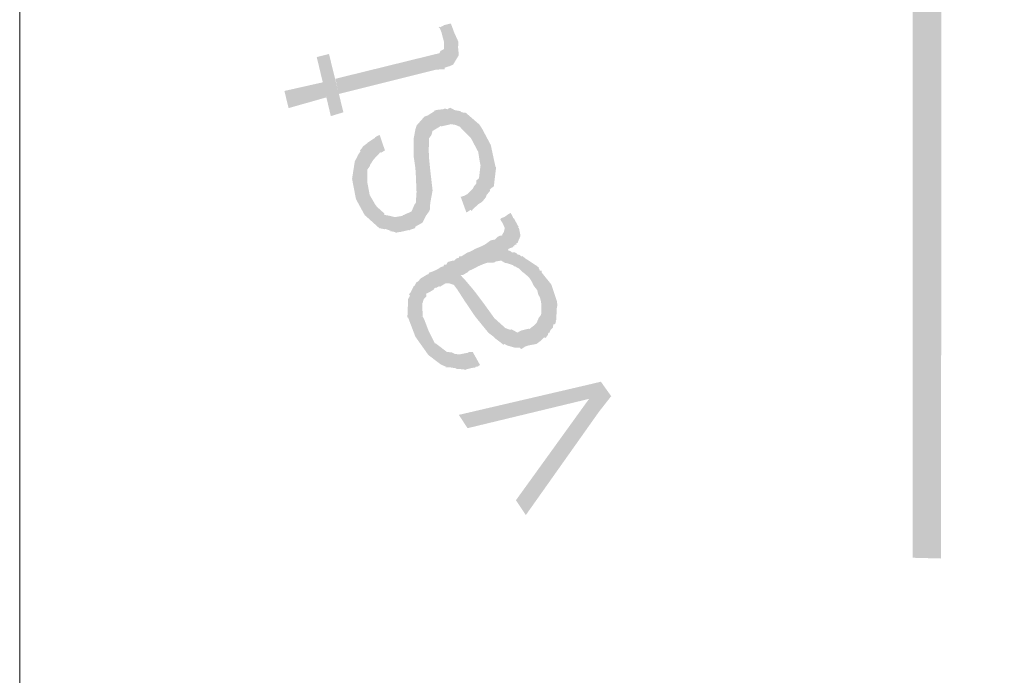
# Model space of a CAD drawing. Header units: metres. Extents: x 150886 to 151012, y 450412 to 450501.
# Tile 9 of 25: x 150967.75 to 150970.33, y 450419.3 to 450421.02. Entities that reach past the tile are written whole.
import ezdxf

# ---------------------------------------------------------------- set-up
doc = ezdxf.new("R2010")
doc.units = ezdxf.units.M
doc.header["$MEASUREMENT"] = 0
doc.layers.add('STEMPEL', color=7, linetype='Continuous', lineweight=0)

# ---------------------------------------------------------------- blocks, each defined once
blk = doc.blocks.new('241')
at = {"layer": 'STEMPEL', "linetype": 'Continuous', "lineweight": 13}
for color, points in [(3, [(-25.936, 2.97), (-25.9853, 2.9713), (-25.986, 4.4153), (-26.1727, 4.4167), (-26.5753, 5.0953), (-25.7813, 5.0953), (-25.686, 4.9333), (-25.048, 5.3027), (-25.14, 5.4647), (-24.7453, 6.1513), (-24.3513, 5.4713), (-24.448, 5.3027), (-23.808, 4.9333), (-23.716, 5.0953), (-22.922, 5.096), (-23.322, 4.4153), (-23.51, 4.4153), (-23.51, 4.172), (-21.222, 4.1727), (-21.2233, 4.1227), (-23.5593, 4.1227), (-23.5593, 4.464), (-23.3507, 4.4647), (-23.01, 5.046), (-23.688, 5.046), (-23.792, 4.8653), (-24.5173, 5.284), (-24.408, 5.4733), (-24.744, 6.0533), (-25.0827, 5.4647), (-24.9787, 5.2847), (-25.7033, 4.8653), (-25.81, 5.0453), (-26.486, 5.0453), (-26.144, 4.4647), (-25.9347, 4.4633)]), (7, [(-26.99, 3.7827), (-26.996, 3.8093), (-26.8253, 3.8513), (-26.814, 3.854), (-26.812, 3.858), (-26.806, 3.8613), (-26.806, 3.868), (-26.806, 3.874), (-26.8127, 3.8993), (-26.8053, 3.9033), (-26.794, 3.906), (-26.7927, 3.9027), (-26.788, 3.89), (-26.7807, 3.874), (-26.7813, 3.864), (-26.78, 3.8513), (-26.78, 3.8507), (-26.79, 3.834), (-26.7947, 3.832), (-26.796, 3.8313), (-26.7967, 3.8313), (-26.8047, 3.8287), (-26.8047, 3.826), (-26.82, 3.8253)]), (7, [(-26.99, 3.7827), (-26.996, 3.8093), (-26.8253, 3.8513), (-26.814, 3.854), (-26.812, 3.858), (-26.806, 3.8613), (-26.806, 3.868), (-26.806, 3.874), (-26.8127, 3.8993), (-26.8053, 3.9033), (-26.794, 3.906), (-26.7927, 3.9027), (-26.788, 3.89), (-26.7807, 3.874), (-26.7813, 3.864), (-26.78, 3.8513), (-26.78, 3.8507), (-26.79, 3.834), (-26.7947, 3.832), (-26.796, 3.8313), (-26.7967, 3.8313), (-26.8047, 3.8287), (-26.8047, 3.826), (-26.82, 3.8253)]), (7, [(-26.99, 3.7827), (-26.996, 3.8093), (-26.8253, 3.8513), (-26.814, 3.854), (-26.812, 3.858), (-26.806, 3.8613), (-26.806, 3.868), (-26.806, 3.874), (-26.8127, 3.8993), (-26.8053, 3.9033), (-26.794, 3.906), (-26.7927, 3.9027), (-26.788, 3.89), (-26.7807, 3.874), (-26.7813, 3.864), (-26.78, 3.8513), (-26.78, 3.8507), (-26.79, 3.834), (-26.7947, 3.832), (-26.796, 3.8313), (-26.7967, 3.8313), (-26.8047, 3.8287), (-26.8047, 3.826), (-26.82, 3.8253)]), (7, [(-26.806, 3.874), (-26.8104, 3.8906), (-26.8133, 3.898), (-26.816, 3.8993), (-26.8147, 3.8993), (-26.814, 3.9007), (-26.8127, 3.8993), (-26.8104, 3.8906), (-26.8093, 3.888)]), (7, [(-26.806, 3.874), (-26.8104, 3.8906), (-26.8133, 3.898), (-26.816, 3.8993), (-26.8147, 3.8993), (-26.814, 3.9007), (-26.8127, 3.8993), (-26.8104, 3.8906), (-26.8093, 3.888)]), (7, [(-26.806, 3.874), (-26.8104, 3.8906), (-26.8133, 3.898), (-26.816, 3.8993), (-26.8147, 3.8993), (-26.814, 3.9007), (-26.8127, 3.8993), (-26.8104, 3.8906), (-26.8093, 3.888)]), (7, [(-26.89, 3.54), (-26.892, 3.5413), (-26.9, 3.5427), (-26.8993, 3.5433), (-26.9087, 3.5467), (-26.91, 3.546), (-26.9127, 3.5467), (-26.9193, 3.548), (-26.9407, 3.5673), (-26.9447, 3.5707), (-26.96, 3.5987), (-26.9667, 3.6333), (-26.9667, 3.6353), (-26.962, 3.6653), (-26.9593, 3.67), (-26.936, 3.606), (-26.926, 3.5887), (-26.9233, 3.5853), (-26.91, 3.5733), (-26.9107, 3.5713), (-26.9033, 3.57), (-26.892, 3.5673), (-26.8793, 3.5693), (-26.8767, 3.5713), (-26.876, 3.5707), (-26.8747, 3.572), (-26.8667, 3.5753), (-26.8627, 3.5773), (-26.8573, 3.59), (-26.8553, 3.592), (-26.854, 3.6113), (-26.8553, 3.6413), (-26.856, 3.6527), (-26.8593, 3.6753), (-26.8593, 3.702), (-26.8593, 3.7033), (-26.856, 3.7207), (-26.854, 3.7273), (-26.8507, 3.7313), (-26.8447, 3.738), (-26.84, 3.7433), (-26.834, 3.7453), (-26.8227, 3.7527), (-26.8233, 3.7533), (-26.8213, 3.7533), (-26.82, 3.7547), (-26.8073, 3.756), (-26.8047, 3.7573), (-26.8, 3.756), (-26.7953, 3.7587), (-26.7887, 3.7553), (-26.7887, 3.7547), (-26.7773, 3.7527), (-26.776, 3.7513), (-26.7587, 3.7053), (-26.76, 3.7067), (-26.7753, 3.722), (-26.778, 3.7253), (-26.7827, 3.7273), (-26.7867, 3.7287), (-26.794, 3.73), (-26.796, 3.7293), (-26.8107, 3.726), (-26.812, 3.7267), (-26.8127, 3.726), (-26.826, 3.718), (-26.828, 3.7107), (-26.832, 3.7053), (-26.8327, 3.6833), (-26.832, 3.6693), (-26.83, 3.6493), (-26.826, 3.6147), (-26.826, 3.6133), (-26.83, 3.592), (-26.8307, 3.5807), (-26.832, 3.5773), (-26.8373, 3.57), (-26.8427, 3.5593), (-26.844, 3.5573), (-26.856, 3.5507), (-26.8567, 3.548), (-26.8647, 3.5453), (-26.866, 3.5447), (-26.8667, 3.544), (-26.868, 3.5447), (-26.882, 3.5413), (-26.8833, 3.5413)]), (7, [(-26.89, 3.54), (-26.892, 3.5413), (-26.9, 3.5427), (-26.8993, 3.5433), (-26.9087, 3.5467), (-26.91, 3.546), (-26.9127, 3.5467), (-26.9193, 3.548), (-26.9407, 3.5673), (-26.9447, 3.5707), (-26.96, 3.5987), (-26.9667, 3.6333), (-26.9667, 3.6353), (-26.962, 3.6653), (-26.9593, 3.67), (-26.936, 3.606), (-26.926, 3.5887), (-26.9233, 3.5853), (-26.91, 3.5733), (-26.9107, 3.5713), (-26.9033, 3.57), (-26.892, 3.5673), (-26.8793, 3.5693), (-26.8767, 3.5713), (-26.876, 3.5707), (-26.8747, 3.572), (-26.8667, 3.5753), (-26.8627, 3.5773), (-26.8573, 3.59), (-26.8553, 3.592), (-26.854, 3.6113), (-26.8553, 3.6413), (-26.856, 3.6527), (-26.8593, 3.6753), (-26.8593, 3.702), (-26.8593, 3.7033), (-26.856, 3.7207), (-26.854, 3.7273), (-26.8507, 3.7313), (-26.8447, 3.738), (-26.84, 3.7433), (-26.834, 3.7453), (-26.8227, 3.7527), (-26.8233, 3.7533), (-26.8213, 3.7533), (-26.82, 3.7547), (-26.8073, 3.756), (-26.8047, 3.7573), (-26.8, 3.756), (-26.7953, 3.7587), (-26.7887, 3.7553), (-26.7887, 3.7547), (-26.7773, 3.7527), (-26.776, 3.7513), (-26.7587, 3.7053), (-26.76, 3.7067), (-26.7753, 3.722), (-26.778, 3.7253), (-26.7827, 3.7273), (-26.7867, 3.7287), (-26.794, 3.73), (-26.796, 3.7293), (-26.8107, 3.726), (-26.812, 3.7267), (-26.8127, 3.726), (-26.826, 3.718), (-26.828, 3.7107), (-26.832, 3.7053), (-26.8327, 3.6833), (-26.832, 3.6693), (-26.83, 3.6493), (-26.826, 3.6147), (-26.826, 3.6133), (-26.83, 3.592), (-26.8307, 3.5807), (-26.832, 3.5773), (-26.8373, 3.57), (-26.8427, 3.5593), (-26.844, 3.5573), (-26.856, 3.5507), (-26.8567, 3.548), (-26.8647, 3.5453), (-26.866, 3.5447), (-26.8667, 3.544), (-26.868, 3.5447), (-26.882, 3.5413), (-26.8833, 3.5413)]), (7, [(-26.89, 3.54), (-26.892, 3.5413), (-26.9, 3.5427), (-26.8993, 3.5433), (-26.9087, 3.5467), (-26.91, 3.546), (-26.9127, 3.5467), (-26.9193, 3.548), (-26.9407, 3.5673), (-26.9447, 3.5707), (-26.96, 3.5987), (-26.9667, 3.6333), (-26.9667, 3.6353), (-26.962, 3.6653), (-26.9593, 3.67), (-26.936, 3.606), (-26.926, 3.5887), (-26.9233, 3.5853), (-26.91, 3.5733), (-26.9107, 3.5713), (-26.9033, 3.57), (-26.892, 3.5673), (-26.8793, 3.5693), (-26.8767, 3.5713), (-26.876, 3.5707), (-26.8747, 3.572), (-26.8667, 3.5753), (-26.8627, 3.5773), (-26.8573, 3.59), (-26.8553, 3.592), (-26.854, 3.6113), (-26.8553, 3.6413), (-26.856, 3.6527), (-26.8593, 3.6753), (-26.8593, 3.702), (-26.8593, 3.7033), (-26.856, 3.7207), (-26.854, 3.7273), (-26.8507, 3.7313), (-26.8447, 3.738), (-26.84, 3.7433), (-26.834, 3.7453), (-26.8227, 3.7527), (-26.8233, 3.7533), (-26.8213, 3.7533), (-26.82, 3.7547), (-26.8073, 3.756), (-26.8047, 3.7573), (-26.8, 3.756), (-26.7953, 3.7587), (-26.7887, 3.7553), (-26.7887, 3.7547), (-26.7773, 3.7527), (-26.776, 3.7513), (-26.7587, 3.7053), (-26.76, 3.7067), (-26.7753, 3.722), (-26.778, 3.7253), (-26.7827, 3.7273), (-26.7867, 3.7287), (-26.794, 3.73), (-26.796, 3.7293), (-26.8107, 3.726), (-26.812, 3.7267), (-26.8127, 3.726), (-26.826, 3.718), (-26.828, 3.7107), (-26.832, 3.7053), (-26.8327, 3.6833), (-26.832, 3.6693), (-26.83, 3.6493), (-26.826, 3.6147), (-26.826, 3.6133), (-26.83, 3.592), (-26.8307, 3.5807), (-26.832, 3.5773), (-26.8373, 3.57), (-26.8427, 3.5593), (-26.844, 3.5573), (-26.856, 3.5507), (-26.8567, 3.548), (-26.8647, 3.5453), (-26.866, 3.5447), (-26.8667, 3.544), (-26.868, 3.5447), (-26.882, 3.5413), (-26.8833, 3.5413)]), (7, [(-26.7667, 3.5753), (-26.7767, 3.6027), (-26.7687, 3.6053), (-26.768, 3.606), (-26.7653, 3.6073), (-26.7553, 3.6173), (-26.7533, 3.6213), (-26.75, 3.6253), (-26.7493, 3.6267), (-26.7493, 3.6313), (-26.7447, 3.6353), (-26.744, 3.6413), (-26.742, 3.658), (-26.7433, 3.664), (-26.746, 3.6813), (-26.772, 3.75), (-26.768, 3.75), (-26.7673, 3.7493), (-26.744, 3.7293), (-26.7393, 3.722), (-26.724, 3.6933), (-26.716, 3.656), (-26.7147, 3.6547), (-26.7187, 3.6213), (-26.722, 3.6187), (-26.726, 3.6153), (-26.7253, 3.6133), (-26.7313, 3.606), (-26.7327, 3.602), (-26.7353, 3.5987), (-26.738, 3.5953), (-26.742, 3.592), (-26.7447, 3.5907), (-26.7553, 3.5813), (-26.7573, 3.578), (-26.7593, 3.58)]), (7, [(-26.7667, 3.5753), (-26.7767, 3.6027), (-26.7687, 3.6053), (-26.768, 3.606), (-26.7653, 3.6073), (-26.7553, 3.6173), (-26.7533, 3.6213), (-26.75, 3.6253), (-26.7493, 3.6267), (-26.7493, 3.6313), (-26.7447, 3.6353), (-26.744, 3.6413), (-26.742, 3.658), (-26.7433, 3.664), (-26.746, 3.6813), (-26.772, 3.75), (-26.768, 3.75), (-26.7673, 3.7493), (-26.744, 3.7293), (-26.7393, 3.722), (-26.724, 3.6933), (-26.716, 3.656), (-26.7147, 3.6547), (-26.7187, 3.6213), (-26.722, 3.6187), (-26.726, 3.6153), (-26.7253, 3.6133), (-26.7313, 3.606), (-26.7327, 3.602), (-26.7353, 3.5987), (-26.738, 3.5953), (-26.742, 3.592), (-26.7447, 3.5907), (-26.7553, 3.5813), (-26.7573, 3.578), (-26.7593, 3.58)]), (7, [(-26.7667, 3.5753), (-26.7767, 3.6027), (-26.7687, 3.6053), (-26.768, 3.606), (-26.7653, 3.6073), (-26.7553, 3.6173), (-26.7533, 3.6213), (-26.75, 3.6253), (-26.7493, 3.6267), (-26.7493, 3.6313), (-26.7447, 3.6353), (-26.744, 3.6413), (-26.742, 3.658), (-26.7433, 3.664), (-26.746, 3.6813), (-26.772, 3.75), (-26.768, 3.75), (-26.7673, 3.7493), (-26.744, 3.7293), (-26.7393, 3.722), (-26.724, 3.6933), (-26.716, 3.656), (-26.7147, 3.6547), (-26.7187, 3.6213), (-26.722, 3.6187), (-26.726, 3.6153), (-26.7253, 3.6133), (-26.7313, 3.606), (-26.7327, 3.602), (-26.7353, 3.5987), (-26.738, 3.5953), (-26.742, 3.592), (-26.7447, 3.5907), (-26.7553, 3.5813), (-26.7573, 3.578), (-26.7593, 3.58)]), (7, [(-26.94, 3.6273), (-26.958, 3.672), (-26.9573, 3.6747), (-26.952, 3.6827), (-26.9533, 3.6833), (-26.9487, 3.6893), (-26.9473, 3.6913), (-26.94, 3.6967), (-26.94, 3.6973), (-26.928, 3.7053), (-26.9273, 3.7053), (-26.926, 3.7073), (-26.9187, 3.7113), (-26.9093, 3.684), (-26.916, 3.68), (-26.918, 3.6807), (-26.9193, 3.6787), (-26.92, 3.678), (-26.9293, 3.668), (-26.9353, 3.6587), (-26.936, 3.656), (-26.94, 3.6507), (-26.94, 3.6493), (-26.94, 3.6307)]), (7, [(-26.94, 3.6273), (-26.958, 3.672), (-26.9573, 3.6747), (-26.952, 3.6827), (-26.9533, 3.6833), (-26.9487, 3.6893), (-26.9473, 3.6913), (-26.94, 3.6967), (-26.94, 3.6973), (-26.928, 3.7053), (-26.9273, 3.7053), (-26.926, 3.7073), (-26.9187, 3.7113), (-26.9093, 3.684), (-26.916, 3.68), (-26.918, 3.6807), (-26.9193, 3.6787), (-26.92, 3.678), (-26.9293, 3.668), (-26.9353, 3.6587), (-26.936, 3.656), (-26.94, 3.6507), (-26.94, 3.6493), (-26.94, 3.6307)]), (7, [(-26.94, 3.6273), (-26.958, 3.672), (-26.9573, 3.6747), (-26.952, 3.6827), (-26.9533, 3.6833), (-26.9487, 3.6893), (-26.9473, 3.6913), (-26.94, 3.6967), (-26.94, 3.6973), (-26.928, 3.7053), (-26.9273, 3.7053), (-26.926, 3.7073), (-26.9187, 3.7113), (-26.9093, 3.684), (-26.916, 3.68), (-26.918, 3.6807), (-26.9193, 3.6787), (-26.92, 3.678), (-26.9293, 3.668), (-26.9353, 3.6587), (-26.936, 3.656), (-26.94, 3.6507), (-26.94, 3.6493), (-26.94, 3.6307)]), (7, [(-26.694, 3.5093), (-26.708, 3.5347), (-26.704, 3.5353), (-26.704, 3.5373), (-26.7013, 3.5407), (-26.7, 3.546), (-26.7, 3.5493), (-26.704, 3.558), (-26.7073, 3.5627), (-26.706, 3.5653), (-26.7027, 3.5667), (-26.7007, 3.5673), (-26.6927, 3.5727), (-26.6893, 3.5747), (-26.686, 3.5687), (-26.6847, 3.5653), (-26.6833, 3.5647), (-26.676, 3.5513), (-26.6753, 3.5513), (-26.676, 3.5487), (-26.6747, 3.548), (-26.674, 3.5447), (-26.672, 3.5347), (-26.6773, 3.522), (-26.68, 3.5213), (-26.6787, 3.5193), (-26.682, 3.5187), (-26.6827, 3.5187), (-26.6827, 3.516), (-26.684, 3.5167), (-26.6867, 3.514), (-26.69, 3.5133), (-26.6933, 3.5113)]), (7, [(-26.694, 3.5093), (-26.708, 3.5347), (-26.704, 3.5353), (-26.704, 3.5373), (-26.7013, 3.5407), (-26.7, 3.546), (-26.7, 3.5493), (-26.704, 3.558), (-26.7073, 3.5627), (-26.706, 3.5653), (-26.7027, 3.5667), (-26.7007, 3.5673), (-26.6927, 3.5727), (-26.6893, 3.5747), (-26.686, 3.5687), (-26.6847, 3.5653), (-26.6833, 3.5647), (-26.676, 3.5513), (-26.6753, 3.5513), (-26.676, 3.5487), (-26.6747, 3.548), (-26.674, 3.5447), (-26.672, 3.5347), (-26.6773, 3.522), (-26.68, 3.5213), (-26.6787, 3.5193), (-26.682, 3.5187), (-26.6827, 3.5187), (-26.6827, 3.516), (-26.684, 3.5167), (-26.6867, 3.514), (-26.69, 3.5133), (-26.6933, 3.5113)]), (7, [(-26.694, 3.5093), (-26.708, 3.5347), (-26.704, 3.5353), (-26.704, 3.5373), (-26.7013, 3.5407), (-26.7, 3.546), (-26.7, 3.5493), (-26.704, 3.558), (-26.7073, 3.5627), (-26.706, 3.5653), (-26.7027, 3.5667), (-26.7007, 3.5673), (-26.6927, 3.5727), (-26.6893, 3.5747), (-26.686, 3.5687), (-26.6847, 3.5653), (-26.6833, 3.5647), (-26.676, 3.5513), (-26.6753, 3.5513), (-26.676, 3.5487), (-26.6747, 3.548), (-26.674, 3.5447), (-26.672, 3.5347), (-26.6773, 3.522), (-26.68, 3.5213), (-26.6787, 3.5193), (-26.682, 3.5187), (-26.6827, 3.5187), (-26.6827, 3.516), (-26.684, 3.5167), (-26.6867, 3.514), (-26.69, 3.5133), (-26.6933, 3.5113)]), (7, [(-26.6427, 3.4393), (-26.6493, 3.448), (-26.652, 3.454), (-26.6567, 3.4613), (-26.6633, 3.4673), (-26.6693, 3.472), (-26.6747, 3.4773), (-26.682, 3.4813), (-26.6833, 3.4813), (-26.6853, 3.4833), (-26.696, 3.4867), (-26.6993, 3.4873), (-26.706, 3.4913), (-26.7167, 3.4893), (-26.7167, 3.488), (-26.7307, 3.4873), (-26.7367, 3.4853), (-26.746, 3.4813), (-26.7507, 3.4787), (-26.762, 3.4733), (-26.764, 3.4713), (-26.7667, 3.4693), (-26.7673, 3.4693), (-26.7727, 3.466), (-26.7773, 3.466), (-26.788, 3.4913), (-26.786, 3.4933), (-26.7833, 3.4953), (-26.78, 3.496), (-26.7793, 3.4987), (-26.7753, 3.4987), (-26.766, 3.5047), (-26.7593, 3.5073), (-26.758, 3.508), (-26.7507, 3.512), (-26.744, 3.5147), (-26.734, 3.5193), (-26.7333, 3.52), (-26.724, 3.5267), (-26.7167, 3.528), (-26.716, 3.5287), (-26.712, 3.5327), (-26.708, 3.5347), (-26.694, 3.5093), (-26.69, 3.508), (-26.6867, 3.5053), (-26.6827, 3.506), (-26.678, 3.5033), (-26.678, 3.502), (-26.6767, 3.502), (-26.674, 3.5013)]), (7, [(-26.6427, 3.4393), (-26.6493, 3.448), (-26.652, 3.454), (-26.6567, 3.4613), (-26.6633, 3.4673), (-26.6693, 3.472), (-26.6747, 3.4773), (-26.682, 3.4813), (-26.6833, 3.4813), (-26.6853, 3.4833), (-26.696, 3.4867), (-26.6993, 3.4873), (-26.706, 3.4913), (-26.7167, 3.4893), (-26.7167, 3.488), (-26.7307, 3.4873), (-26.7367, 3.4853), (-26.746, 3.4813), (-26.7507, 3.4787), (-26.762, 3.4733), (-26.764, 3.4713), (-26.7667, 3.4693), (-26.7673, 3.4693), (-26.7727, 3.466), (-26.7773, 3.466), (-26.788, 3.4913), (-26.786, 3.4933), (-26.7833, 3.4953), (-26.78, 3.496), (-26.7793, 3.4987), (-26.7753, 3.4987), (-26.766, 3.5047), (-26.7593, 3.5073), (-26.758, 3.508), (-26.7507, 3.512), (-26.744, 3.5147), (-26.734, 3.5193), (-26.7333, 3.52), (-26.724, 3.5267), (-26.7167, 3.528), (-26.716, 3.5287), (-26.712, 3.5327), (-26.708, 3.5347), (-26.694, 3.5093), (-26.69, 3.508), (-26.6867, 3.5053), (-26.6827, 3.506), (-26.678, 3.5033), (-26.678, 3.502), (-26.6767, 3.502), (-26.674, 3.5013)]), (7, [(-26.6427, 3.4393), (-26.6493, 3.448), (-26.652, 3.454), (-26.6567, 3.4613), (-26.6633, 3.4673), (-26.6693, 3.472), (-26.6747, 3.4773), (-26.682, 3.4813), (-26.6833, 3.4813), (-26.6853, 3.4833), (-26.696, 3.4867), (-26.6993, 3.4873), (-26.706, 3.4913), (-26.7167, 3.4893), (-26.7167, 3.488), (-26.7307, 3.4873), (-26.7367, 3.4853), (-26.746, 3.4813), (-26.7507, 3.4787), (-26.762, 3.4733), (-26.764, 3.4713), (-26.7667, 3.4693), (-26.7673, 3.4693), (-26.7727, 3.466), (-26.7773, 3.466), (-26.788, 3.4913), (-26.786, 3.4933), (-26.7833, 3.4953), (-26.78, 3.496), (-26.7793, 3.4987), (-26.7753, 3.4987), (-26.766, 3.5047), (-26.7593, 3.5073), (-26.758, 3.508), (-26.7507, 3.512), (-26.744, 3.5147), (-26.734, 3.5193), (-26.7333, 3.52), (-26.724, 3.5267), (-26.7167, 3.528), (-26.716, 3.5287), (-26.712, 3.5327), (-26.708, 3.5347), (-26.694, 3.5093), (-26.69, 3.508), (-26.6867, 3.5053), (-26.6827, 3.506), (-26.678, 3.5033), (-26.678, 3.502), (-26.6767, 3.502), (-26.674, 3.5013)]), (7, [(-26.624, 3.3613), (-26.64, 3.3913), (-26.6367, 3.3953), (-26.6353, 3.3993), (-26.6353, 3.4053), (-26.6353, 3.4107), (-26.636, 3.4187), (-26.638, 3.4267), (-26.6407, 3.4313), (-26.6427, 3.4393), (-26.674, 3.5013), (-26.6693, 3.498), (-26.6687, 3.4993), (-26.664, 3.4953), (-26.6447, 3.4827), (-26.6387, 3.478), (-26.64, 3.478), (-26.638, 3.4733), (-26.6347, 3.4733), (-26.6347, 3.47), (-26.618, 3.4493), (-26.6087, 3.4213), (-26.608, 3.4193), (-26.608, 3.4173), (-26.6073, 3.414), (-26.6087, 3.4073), (-26.6093, 3.388), (-26.6107, 3.3853), (-26.61, 3.3847), (-26.6107, 3.3813), (-26.6133, 3.3793), (-26.614, 3.38), (-26.6147, 3.3787), (-26.6153, 3.374), (-26.618, 3.3713), (-26.62, 3.3687), (-26.6213, 3.3653), (-26.6233, 3.3647)]), (7, [(-26.624, 3.3613), (-26.64, 3.3913), (-26.6367, 3.3953), (-26.6353, 3.3993), (-26.6353, 3.4053), (-26.6353, 3.4107), (-26.636, 3.4187), (-26.638, 3.4267), (-26.6407, 3.4313), (-26.6427, 3.4393), (-26.674, 3.5013), (-26.6693, 3.498), (-26.6687, 3.4993), (-26.664, 3.4953), (-26.6447, 3.4827), (-26.6387, 3.478), (-26.64, 3.478), (-26.638, 3.4733), (-26.6347, 3.4733), (-26.6347, 3.47), (-26.618, 3.4493), (-26.6087, 3.4213), (-26.608, 3.4193), (-26.608, 3.4173), (-26.6073, 3.414), (-26.6087, 3.4073), (-26.6093, 3.388), (-26.6107, 3.3853), (-26.61, 3.3847), (-26.6107, 3.3813), (-26.6133, 3.3793), (-26.614, 3.38), (-26.6147, 3.3787), (-26.6153, 3.374), (-26.618, 3.3713), (-26.62, 3.3687), (-26.6213, 3.3653), (-26.6233, 3.3647)]), (7, [(-26.624, 3.3613), (-26.64, 3.3913), (-26.6367, 3.3953), (-26.6353, 3.3993), (-26.6353, 3.4053), (-26.6353, 3.4107), (-26.636, 3.4187), (-26.638, 3.4267), (-26.6407, 3.4313), (-26.6427, 3.4393), (-26.674, 3.5013), (-26.6693, 3.498), (-26.6687, 3.4993), (-26.664, 3.4953), (-26.6447, 3.4827), (-26.6387, 3.478), (-26.64, 3.478), (-26.638, 3.4733), (-26.6347, 3.4733), (-26.6347, 3.47), (-26.618, 3.4493), (-26.6087, 3.4213), (-26.608, 3.4193), (-26.608, 3.4173), (-26.6073, 3.414), (-26.6087, 3.4073), (-26.6093, 3.388), (-26.6107, 3.3853), (-26.61, 3.3847), (-26.6107, 3.3813), (-26.6133, 3.3793), (-26.614, 3.38), (-26.6147, 3.3787), (-26.6153, 3.374), (-26.618, 3.3713), (-26.62, 3.3687), (-26.6213, 3.3653), (-26.6233, 3.3647)]), (7, [(-26.8333, 3.3693), (-26.8673, 3.4327), (-26.8647, 3.4347), (-26.8593, 3.446), (-26.8573, 3.4473), (-26.8547, 3.4527), (-26.8507, 3.4553), (-26.848, 3.4587), (-26.8467, 3.46), (-26.8367, 3.466), (-26.836, 3.4667), (-26.8333, 3.4673), (-26.832, 3.47), (-26.8287, 3.4713), (-26.826, 3.472), (-26.8173, 3.476), (-26.8113, 3.48), (-26.8067, 3.4813), (-26.806, 3.484), (-26.7827, 3.4407), (-26.7887, 3.4487), (-26.7967, 3.4513), (-26.8033, 3.4513), (-26.8133, 3.4453), (-26.814, 3.4467), (-26.8187, 3.444), (-26.8227, 3.4433), (-26.822, 3.4433), (-26.8247, 3.44), (-26.8327, 3.4353), (-26.8373, 3.4333), (-26.8367, 3.4287), (-26.8413, 3.424), (-26.8433, 3.4173), (-26.844, 3.4173), (-26.8433, 3.3933), (-26.8407, 3.3887)]), (7, [(-26.8333, 3.3693), (-26.8673, 3.4327), (-26.8647, 3.4347), (-26.8593, 3.446), (-26.8573, 3.4473), (-26.8547, 3.4527), (-26.8507, 3.4553), (-26.848, 3.4587), (-26.8467, 3.46), (-26.8367, 3.466), (-26.836, 3.4667), (-26.8333, 3.4673), (-26.832, 3.47), (-26.8287, 3.4713), (-26.826, 3.472), (-26.8173, 3.476), (-26.8113, 3.48), (-26.8067, 3.4813), (-26.806, 3.484), (-26.7827, 3.4407), (-26.7887, 3.4487), (-26.7967, 3.4513), (-26.8033, 3.4513), (-26.8133, 3.4453), (-26.814, 3.4467), (-26.8187, 3.444), (-26.8227, 3.4433), (-26.822, 3.4433), (-26.8247, 3.44), (-26.8327, 3.4353), (-26.8373, 3.4333), (-26.8367, 3.4287), (-26.8413, 3.424), (-26.8433, 3.4173), (-26.844, 3.4173), (-26.8433, 3.3933), (-26.8407, 3.3887)]), (7, [(-26.8333, 3.3693), (-26.8673, 3.4327), (-26.8647, 3.4347), (-26.8593, 3.446), (-26.8573, 3.4473), (-26.8547, 3.4527), (-26.8507, 3.4553), (-26.848, 3.4587), (-26.8467, 3.46), (-26.8367, 3.466), (-26.836, 3.4667), (-26.8333, 3.4673), (-26.832, 3.47), (-26.8287, 3.4713), (-26.826, 3.472), (-26.8173, 3.476), (-26.8113, 3.48), (-26.8067, 3.4813), (-26.806, 3.484), (-26.7827, 3.4407), (-26.7887, 3.4487), (-26.7967, 3.4513), (-26.8033, 3.4513), (-26.8133, 3.4453), (-26.814, 3.4467), (-26.8187, 3.444), (-26.8227, 3.4433), (-26.822, 3.4433), (-26.8247, 3.44), (-26.8327, 3.4353), (-26.8373, 3.4333), (-26.8367, 3.4287), (-26.8413, 3.424), (-26.8433, 3.4173), (-26.844, 3.4173), (-26.8433, 3.3933), (-26.8407, 3.3887)]), (7, [(-26.6713, 3.336), (-26.6727, 3.3387), (-26.6813, 3.3387), (-26.6953, 3.3427), (-26.7, 3.3453), (-26.702, 3.344), (-26.706, 3.3473), (-26.7167, 3.3553), (-26.7207, 3.3593), (-26.728, 3.3647), (-26.7927, 3.4907), (-26.788, 3.4913), (-26.7773, 3.466), (-26.7707, 3.4593), (-26.7533, 3.4387), (-26.7447, 3.4273), (-26.7347, 3.414), (-26.718, 3.3907), (-26.6987, 3.3733), (-26.69, 3.37), (-26.6887, 3.3713), (-26.6773, 3.3653), (-26.6713, 3.3687), (-26.658, 3.372), (-26.6567, 3.3713), (-26.648, 3.378), (-26.644, 3.382), (-26.64, 3.3913), (-26.624, 3.3613), (-26.628, 3.356), (-26.6307, 3.3567), (-26.6353, 3.352), (-26.644, 3.3453), (-26.6447, 3.3453), (-26.658, 3.3427), (-26.664, 3.3407)]), (7, [(-26.6713, 3.336), (-26.6727, 3.3387), (-26.6813, 3.3387), (-26.6953, 3.3427), (-26.7, 3.3453), (-26.702, 3.344), (-26.706, 3.3473), (-26.7167, 3.3553), (-26.7207, 3.3593), (-26.728, 3.3647), (-26.7927, 3.4907), (-26.788, 3.4913), (-26.7773, 3.466), (-26.7707, 3.4593), (-26.7533, 3.4387), (-26.7447, 3.4273), (-26.7347, 3.414), (-26.718, 3.3907), (-26.6987, 3.3733), (-26.69, 3.37), (-26.6887, 3.3713), (-26.6773, 3.3653), (-26.6713, 3.3687), (-26.658, 3.372), (-26.6567, 3.3713), (-26.648, 3.378), (-26.644, 3.382), (-26.64, 3.3913), (-26.624, 3.3613), (-26.628, 3.356), (-26.6307, 3.3567), (-26.6353, 3.352), (-26.644, 3.3453), (-26.6447, 3.3453), (-26.658, 3.3427), (-26.664, 3.3407)]), (7, [(-26.6713, 3.336), (-26.6727, 3.3387), (-26.6813, 3.3387), (-26.6953, 3.3427), (-26.7, 3.3453), (-26.702, 3.344), (-26.706, 3.3473), (-26.7167, 3.3553), (-26.7207, 3.3593), (-26.728, 3.3647), (-26.7927, 3.4907), (-26.788, 3.4913), (-26.7773, 3.466), (-26.7707, 3.4593), (-26.7533, 3.4387), (-26.7447, 3.4273), (-26.7347, 3.414), (-26.718, 3.3907), (-26.6987, 3.3733), (-26.69, 3.37), (-26.6887, 3.3713), (-26.6773, 3.3653), (-26.6713, 3.3687), (-26.658, 3.372), (-26.6567, 3.3713), (-26.648, 3.378), (-26.644, 3.382), (-26.64, 3.3913), (-26.624, 3.3613), (-26.628, 3.356), (-26.6307, 3.3567), (-26.6353, 3.352), (-26.644, 3.3453), (-26.6447, 3.3453), (-26.658, 3.3427), (-26.664, 3.3407)]), (7, [(-26.802, 3.3053), (-26.8113, 3.3093), (-26.8333, 3.326), (-26.8347, 3.328), (-26.856, 3.358), (-26.8687, 3.3913), (-26.87, 3.392), (-26.8687, 3.424), (-26.8653, 3.43)]), (7, [(-26.802, 3.3053), (-26.8113, 3.3093), (-26.8333, 3.326), (-26.8347, 3.328), (-26.856, 3.358), (-26.8687, 3.3913), (-26.87, 3.392), (-26.8687, 3.424), (-26.8653, 3.43)]), (7, [(-26.802, 3.3053), (-26.8113, 3.3093), (-26.8333, 3.326), (-26.8347, 3.328), (-26.856, 3.358), (-26.8687, 3.3913), (-26.87, 3.392), (-26.8687, 3.424), (-26.8653, 3.43)]), (7, [(-26.768, 3.3), (-26.7713, 3.3007), (-26.7767, 3.3013), (-26.7847, 3.3013), (-26.784, 3.3027), (-26.7973, 3.3047), (-26.8, 3.3047), (-26.8033, 3.304), (-26.802, 3.3053), (-26.8553, 3.4103), (-26.8673, 3.4327), (-26.8653, 3.43), (-26.8553, 3.4103), (-26.8333, 3.3693), (-26.822, 3.3467), (-26.82, 3.346), (-26.8, 3.3307), (-26.8, 3.3313), (-26.7927, 3.3307), (-26.7873, 3.328), (-26.7813, 3.3273), (-26.778, 3.3273), (-26.768, 3.3293), (-26.7653, 3.3293), (-26.762, 3.3313), (-26.7556, 3.3313), (-26.756, 3.332), (-26.7553, 3.3313), (-26.7556, 3.3313), (-26.7433, 3.3093), (-26.7427, 3.3087), (-26.7467, 3.306), (-26.7507, 3.3053), (-26.7513, 3.304), (-26.754, 3.304), (-26.766, 3.3013)]), (7, [(-26.768, 3.3), (-26.7713, 3.3007), (-26.7767, 3.3013), (-26.7847, 3.3013), (-26.784, 3.3027), (-26.7973, 3.3047), (-26.8, 3.3047), (-26.8033, 3.304), (-26.802, 3.3053), (-26.8553, 3.4103), (-26.8673, 3.4327), (-26.8653, 3.43), (-26.8553, 3.4103), (-26.8333, 3.3693), (-26.822, 3.3467), (-26.82, 3.346), (-26.8, 3.3307), (-26.8, 3.3313), (-26.7927, 3.3307), (-26.7873, 3.328), (-26.7813, 3.3273), (-26.778, 3.3273), (-26.768, 3.3293), (-26.7653, 3.3293), (-26.762, 3.3313), (-26.7556, 3.3313), (-26.756, 3.332), (-26.7553, 3.3313), (-26.7556, 3.3313), (-26.7433, 3.3093), (-26.7427, 3.3087), (-26.7467, 3.306), (-26.7507, 3.3053), (-26.7513, 3.304), (-26.754, 3.304), (-26.766, 3.3013)]), (7, [(-26.768, 3.3), (-26.7713, 3.3007), (-26.7767, 3.3013), (-26.7847, 3.3013), (-26.784, 3.3027), (-26.7973, 3.3047), (-26.8, 3.3047), (-26.8033, 3.304), (-26.802, 3.3053), (-26.8553, 3.4103), (-26.8673, 3.4327), (-26.8653, 3.43), (-26.8553, 3.4103), (-26.8333, 3.3693), (-26.822, 3.3467), (-26.82, 3.346), (-26.8, 3.3307), (-26.8, 3.3313), (-26.7927, 3.3307), (-26.7873, 3.328), (-26.7813, 3.3273), (-26.778, 3.3273), (-26.768, 3.3293), (-26.7653, 3.3293), (-26.762, 3.3313), (-26.7556, 3.3313), (-26.756, 3.332), (-26.7553, 3.3313), (-26.7556, 3.3313), (-26.7433, 3.3093), (-26.7427, 3.3087), (-26.7467, 3.306), (-26.7507, 3.3053), (-26.7513, 3.304), (-26.754, 3.304), (-26.766, 3.3013)]), (7, [(-26.6627, 3.046), (-26.68, 3.072), (-26.552, 3.2493), (-26.5653, 3.2713), (-26.5313, 3.2793), (-26.5133, 3.254), (-26.5347, 3.2267)]), (7, [(-26.6627, 3.046), (-26.68, 3.072), (-26.552, 3.2493), (-26.5653, 3.2713), (-26.5313, 3.2793), (-26.5133, 3.254), (-26.5347, 3.2267)]), (7, [(-26.6627, 3.046), (-26.68, 3.072), (-26.552, 3.2493), (-26.5653, 3.2713), (-26.5313, 3.2793), (-26.5133, 3.254), (-26.5347, 3.2267)])]:
    blk.add_hatch(color=color, dxfattribs=at).paths.add_polyline_path(points)
at = {"layer": 'STEMPEL', "color": 7, "linetype": 'Continuous', "lineweight": 13}
for p in [(-27.5487, 0.032), (-27.5487, 0.032), (-27.5487, 0)]:
    blk.add_line(p, (-27.5487, 7.5313), dxfattribs=at)
at = {"layer": 'STEMPEL', "color": 7, "linetype": 'Continuous', "lineweight": 13, "extrusion": (0, 0, -1)}
for points in [[(27.004, 3.744), (26.982, 3.7507), (27.0287, 3.8473), (27.0073, 3.8527)], [(27.004, 3.744), (26.982, 3.7507), (27.0287, 3.8473), (27.0073, 3.8527)], [(27.004, 3.744), (26.982, 3.7507), (27.0287, 3.8473), (27.0073, 3.8527)], [(27.078, 3.758), (27.012, 3.7767), (27.0853, 3.788), (27.0173, 3.8033)], [(27.078, 3.758), (27.012, 3.7767), (27.0853, 3.788), (27.0173, 3.8033)], [(27.078, 3.758), (27.012, 3.7767), (27.0853, 3.788), (27.0173, 3.8033)], [(26.7587, 3.7053), (26.746, 3.6813), (26.776, 3.7513), (26.772, 3.75)], [(26.7587, 3.7053), (26.746, 3.6813), (26.776, 3.7513), (26.772, 3.75)], [(26.7587, 3.7053), (26.746, 3.6813), (26.776, 3.7513), (26.772, 3.75)], [(26.936, 3.606), (26.94, 3.6273), (26.9593, 3.67), (26.958, 3.672)], [(26.936, 3.606), (26.94, 3.6273), (26.9593, 3.67), (26.958, 3.672)], [(26.936, 3.606), (26.94, 3.6273), (26.9593, 3.67), (26.958, 3.672)], [(26.7827, 3.4407), (26.7707, 3.422), (26.806, 3.484), (26.802, 3.484)], [(26.7827, 3.4407), (26.7707, 3.422), (26.806, 3.484), (26.802, 3.484)], [(26.7827, 3.4407), (26.7707, 3.422), (26.806, 3.484), (26.802, 3.484)], [(26.7647, 3.198), (26.552, 3.2493), (26.78, 3.2213), (26.5653, 3.2713)], [(26.7647, 3.198), (26.552, 3.2493), (26.78, 3.2213), (26.5653, 3.2713)], [(26.7647, 3.198), (26.552, 3.2493), (26.78, 3.2213), (26.5653, 3.2713)]]:
    blk.add_solid(points, dxfattribs=at)
at = {"layer": 'STEMPEL', "color": 7, "linetype": 'Continuous', "lineweight": 13}
for points in [[(-26.7073, 3.5627), (-26.704, 3.558), (-26.7073, 3.5627)], [(-26.7073, 3.5627), (-26.704, 3.558), (-26.7073, 3.5627)], [(-26.7073, 3.5627), (-26.704, 3.558), (-26.7073, 3.5627)], [(-26.7707, 3.422), (-26.7513, 3.3933), (-26.802, 3.484), (-26.7993, 3.4887)], [(-26.7707, 3.422), (-26.7513, 3.3933), (-26.802, 3.484), (-26.7993, 3.4887)], [(-26.7707, 3.422), (-26.7513, 3.3933), (-26.802, 3.484), (-26.7993, 3.4887)], [(-26.7513, 3.3933), (-26.728, 3.3647), (-26.7993, 3.4887), (-26.7927, 3.4907)], [(-26.7513, 3.3933), (-26.728, 3.3647), (-26.7993, 3.4887), (-26.7927, 3.4907)], [(-26.7513, 3.3933), (-26.728, 3.3647), (-26.7993, 3.4887), (-26.7927, 3.4907)]]:
    blk.add_solid(points, dxfattribs=at)

msp = doc.modelspace()

# ---------------------------------------------------------------- block references
at = {"layer": 'STEMPEL', "color": 7, "linetype": 'Continuous', "lineweight": 0, "xscale": 1.5, "yscale": 1.5, "zscale": 1.5}
msp.add_blockref('241', (151009.07, 450415.155), dxfattribs=at)

doc.saveas('drawing.dxf')
